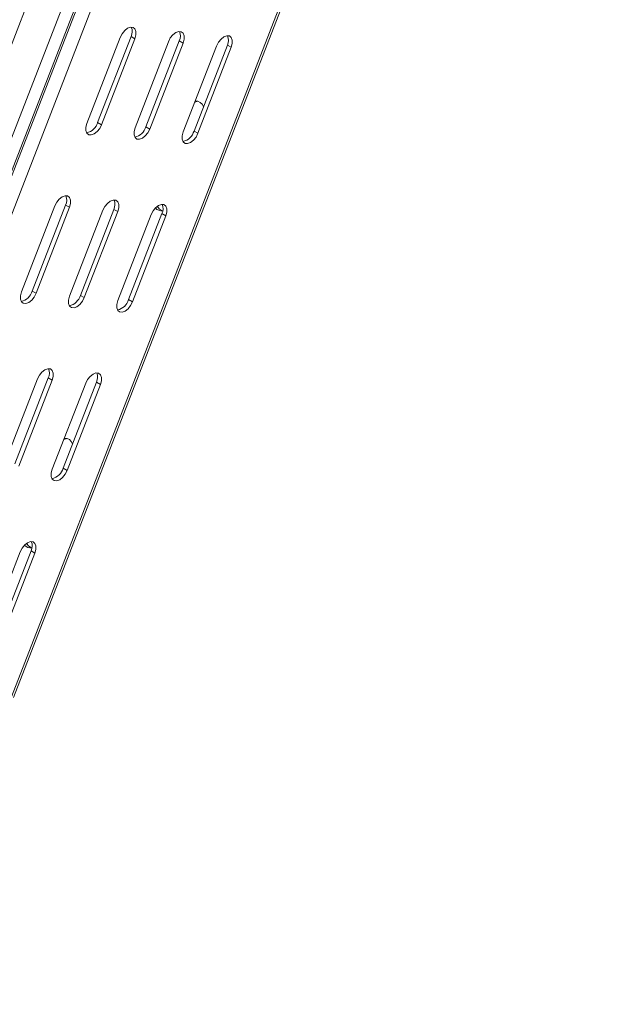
# Model space of a CAD drawing. Header units: millimetres. Extents: x 10 to 1476, y -4445 to -172.
# Tile 9 of 30: x 819 to 977, y -4091 to -3825. Entities that reach past the tile are written whole.
import ezdxf

# ---------------------------------------------------------------- set-up
doc = ezdxf.new("R2010")
doc.units = ezdxf.units.MM

msp = doc.modelspace()

# ---------------------------------------------------------------- linework, layer by layer
at = {"color": 7, "linetype": 'Continuous', "lineweight": 15}
for p, q in [((911.74, -3587.57), (718.35, -4086.02)), ((726.83, -4089.31), (920.23, -3590.86)), ((923.62, -3591.17), (730.22, -4089.62)), ((924.08, -3591.33), (730.69, -4089.78)), ((927.78, -3592.23), (734.39, -4090.68)), ((817.69, -4007.8), (977.29, -3596.46)), ((837.51, -3852.64), (846.53, -3829.4)), ((840.43, -3852.38), (849.45, -3829.14)), ((850.51, -3829.76), (841.49, -3852.99)), ((850.51, -3829.76), (849.45, -3829.14)), ((850.52, -3853.8), (859.54, -3830.56)), ((853.44, -3853.54), (862.46, -3830.31)), ((863.52, -3830.92), (854.5, -3854.16)), ((863.52, -3830.92), (862.46, -3830.31)), ((863.54, -3854.96), (872.55, -3831.73)), ((866.46, -3854.71), (875.47, -3831.47)), ((876.53, -3832.08), (867.52, -3855.32)), ((876.53, -3832.08), (875.47, -3831.47)), ((841.49, -3852.99), (840.43, -3852.38)), ((854.5, -3854.16), (853.44, -3853.54)), ((867.52, -3855.32), (866.46, -3854.71)), ((819.83, -3898.2), (828.85, -3874.96)), ((822.75, -3897.94), (831.77, -3874.71)), ((832.83, -3875.32), (823.81, -3898.55)), ((832.83, -3875.32), (831.77, -3874.71)), ((832.85, -3899.36), (841.86, -3876.13)), ((835.77, -3899.11), (844.78, -3875.87)), ((845.84, -3876.48), (836.83, -3899.72)), ((845.84, -3876.48), (844.78, -3875.87)), ((845.86, -3900.53), (854.88, -3877.29)), ((848.78, -3900.27), (857.79, -3877.03)), ((858.86, -3877.65), (849.84, -3900.88)), ((858.86, -3877.65), (857.79, -3877.03)), ((823.81, -3898.55), (822.75, -3897.94)), ((836.83, -3899.72), (835.77, -3899.11)), ((849.84, -3900.88), (848.78, -3900.27)), ((815.17, -3944.92), (824.18, -3921.69)), ((818.09, -3944.67), (827.1, -3921.43)), ((828.16, -3922.04), (827.1, -3921.43)), ((828.16, -3922.04), (819.15, -3945.28)), ((828.18, -3946.09), (837.2, -3922.85)), ((831.1, -3945.83), (840.12, -3922.6)), ((841.18, -3923.21), (832.16, -3946.44)), ((841.18, -3923.21), (840.12, -3922.6)), ((832.16, -3946.44), (831.1, -3945.83)), ((810.5, -3991.65), (819.52, -3968.41)), ((813.42, -3991.39), (822.44, -3968.16)), ((823.5, -3968.77), (814.48, -3992.01)), ((823.5, -3968.77), (822.44, -3968.16))]:
    msp.add_line(p, q, dxfattribs=at)
at = {"color": 8, "linetype": 'Continuous', "lineweight": 15}
msp.add_line((976.61, -3596.59), (817.16, -4007.57), dxfattribs=at)
at = {"color": 7, "linetype": 'Continuous', "lineweight": 15, "flags": 128}
for points in [[(846.53, -3829.4), (847.04, -3828.4), (847.73, -3827.54), (848.52, -3826.92), (849.3, -3826.63), (849.99, -3826.69), (850.51, -3827.1), (850.78, -3827.81), (850.78, -3828.73), (850.51, -3829.76)], [(859.54, -3830.56), (860.05, -3829.56), (860.74, -3828.7), (861.53, -3828.09), (862.32, -3827.79), (863.01, -3827.86), (863.52, -3828.27), (863.79, -3828.97), (863.79, -3829.9), (863.52, -3830.92)], [(872.55, -3831.73), (873.07, -3830.72), (873.76, -3829.86), (874.54, -3829.25), (875.33, -3828.96), (876.02, -3829.02), (876.53, -3829.43), (876.81, -3830.14), (876.81, -3831.06), (876.53, -3832.08)], [(866.64, -3846.96), (866.68, -3846.94), (867.52, -3846.64)], [(841.49, -3852.99), (840.98, -3853.99), (840.29, -3854.85), (839.5, -3855.47), (838.72, -3855.76), (838.02, -3855.7), (837.51, -3855.29), (837.24, -3854.58), (837.24, -3853.66), (837.51, -3852.64)], [(854.5, -3854.16), (853.99, -3855.16), (853.3, -3856.02), (852.51, -3856.63), (851.73, -3856.93), (851.04, -3856.86), (850.52, -3856.45), (850.25, -3855.75), (850.25, -3854.82), (850.52, -3853.8)], [(867.52, -3855.32), (867, -3856.32), (866.31, -3857.18), (865.53, -3857.8), (864.74, -3858.09), (864.05, -3858.03), (863.54, -3857.62), (863.26, -3856.91), (863.26, -3855.99), (863.54, -3854.96)], [(828.85, -3874.96), (829.36, -3873.96), (830.05, -3873.1), (830.84, -3872.49), (831.63, -3872.19), (832.32, -3872.25), (832.83, -3872.66), (833.1, -3873.37), (833.1, -3874.29), (832.83, -3875.32)], [(841.86, -3876.13), (842.38, -3875.12), (843.07, -3874.26), (843.85, -3873.65), (844.64, -3873.36), (845.33, -3873.42), (845.84, -3873.83), (846.12, -3874.54), (846.12, -3875.46), (845.84, -3876.48)], [(854.88, -3877.29), (855.39, -3876.29), (856.08, -3875.43), (856.87, -3874.81), (857.65, -3874.52), (858.34, -3874.58), (858.86, -3874.99), (859.13, -3875.7), (859.13, -3876.62), (858.86, -3877.65)], [(857.94, -3876.24), (857.15, -3875.79), (856.55, -3875.02)], [(823.81, -3898.55), (823.3, -3899.56), (822.61, -3900.42), (821.82, -3901.03), (821.04, -3901.32), (820.35, -3901.26), (819.83, -3900.85), (819.56, -3900.14), (819.56, -3899.22), (819.83, -3898.2)], [(836.83, -3899.72), (836.31, -3900.72), (835.62, -3901.58), (834.84, -3902.19), (834.05, -3902.49), (833.36, -3902.43), (832.85, -3902.02), (832.57, -3901.31), (832.57, -3900.39), (832.85, -3899.36)], [(849.84, -3900.88), (849.33, -3901.88), (848.64, -3902.74), (847.85, -3903.36), (847.06, -3903.65), (846.37, -3903.59), (845.86, -3903.18), (845.59, -3902.47), (845.59, -3901.55), (845.86, -3900.53)], [(824.18, -3921.69), (824.7, -3920.69), (825.39, -3919.83), (826.17, -3919.21), (826.96, -3918.92), (827.65, -3918.98), (828.16, -3919.39), (828.44, -3920.1), (828.44, -3921.02), (828.16, -3922.04)], [(837.2, -3922.85), (837.71, -3921.85), (838.4, -3920.99), (839.19, -3920.38), (839.97, -3920.08), (840.66, -3920.14), (841.18, -3920.55), (841.45, -3921.26), (841.45, -3922.18), (841.18, -3923.21)], [(831.29, -3938.09), (831.32, -3938.07), (832.17, -3937.76)], [(832.16, -3946.44), (831.65, -3947.45), (830.96, -3948.31), (830.17, -3948.92), (829.39, -3949.21), (828.69, -3949.15), (828.18, -3948.74), (827.91, -3948.03), (827.91, -3947.11), (828.18, -3946.09)], [(819.52, -3968.41), (820.03, -3967.41), (820.72, -3966.55), (821.51, -3965.94), (822.3, -3965.64), (822.99, -3965.71), (823.5, -3966.12), (823.77, -3966.82), (823.77, -3967.75), (823.5, -3968.77)], [(822.58, -3967.37), (821.8, -3966.91), (821.19, -3966.15)]]:
    msp.add_lwpolyline(points, dxfattribs=at)
at = {"color": 7, "linetype": 'Continuous', "lineweight": 15}
for centre, radius, start, end in [((846.68, -3827.79), 3.08, 333.9903, 22.5702), ((859.69, -3828.96), 3.08, 333.9903, 22.5702), ((872.7, -3830.12), 3.08, 333.9908, 22.5697), ((866.75, -3848.98), 2.44, 21.4416, 88.7435), ((836.66, -3851.33), 3.92, 281.446, 344.4548), ((849.67, -3852.49), 3.92, 281.4472, 344.4535), ((862.68, -3853.66), 3.92, 281.4479, 344.4529), ((829, -3873.36), 3.08, 333.9913, 22.5692), ((842.01, -3874.52), 3.08, 334.0001, 22.5604), ((857.67, -3874.1), 2.16, 220.1423, 279.5838), ((855.03, -3875.68), 3.08, 334.0001, 22.5604), ((818.98, -3896.89), 3.92, 281.437, 344.4643), ((831.99, -3898.06), 3.92, 281.4388, 344.462), ((845.01, -3899.22), 3.92, 281.4388, 344.462), ((824.34, -3920.08), 3.08, 333.9996, 22.5609), ((837.35, -3921.24), 3.08, 333.9996, 22.5609), ((831.4, -3940.1), 2.44, 21.4416, 88.7435), ((827.33, -3944.78), 3.92, 281.446, 344.4548), ((822.32, -3965.22), 2.16, 220.1485, 279.5776), ((819.67, -3966.81), 3.08, 333.9991, 22.5614)]:
    msp.add_arc(centre, radius, start, end, dxfattribs=at)

doc.saveas('drawing.dxf')
